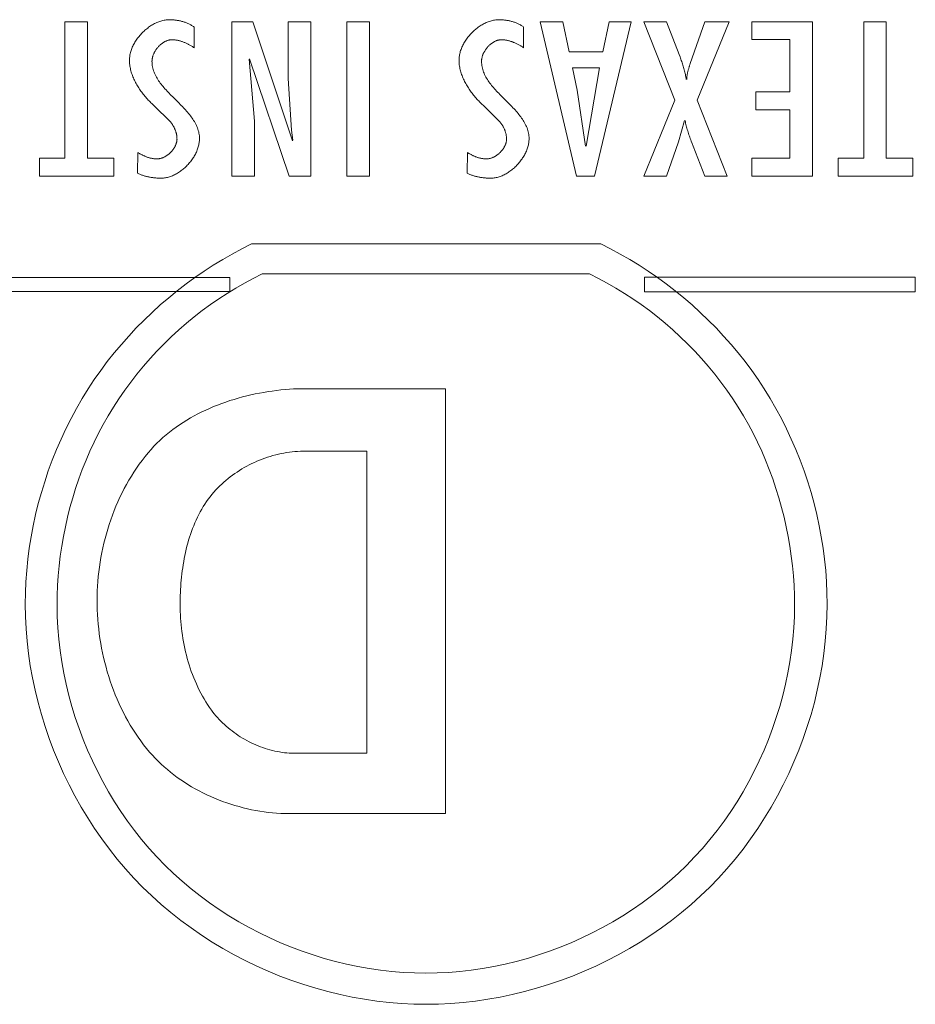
# Model space of a CAD drawing. Header units: millimetres. Extents: x 3925 to 5043, y -86 to 778.
# Tile 83 of 157: x 4352.64 to 4356.88, y 518.2 to 522.85. Entities that reach past the tile are written whole.
import ezdxf

# ---------------------------------------------------------------- set-up
doc = ezdxf.new("R2010")
doc.units = ezdxf.units.MM
doc.header["$LTSCALE"] = 46.255
doc.layers.add('H30K-TOP-COVDXF_CONTINUOUS_LINE', color=7, linetype='CONTINUOUS')

msp = doc.modelspace()

# ---------------------------------------------------------------- linework, layer by layer
at = {"layer": 'H30K-TOP-COVDXF_CONTINUOUS_LINE', "color": 7, "linetype": 'Continuous', "lineweight": 0}
for p, q in [((4352.9629, 522.843), (4352.8565, 522.843)), ((4352.8565, 522.843), (4352.8565, 522.1976)), ((4352.9629, 522.1976), (4352.9629, 522.843)), ((4353.7452, 522.843), (4353.6462, 522.843)), ((4353.6462, 522.843), (4353.6462, 522.1136)), ((4353.9325, 522.2809), (4353.7452, 522.843)), ((4354.0187, 522.843), (4353.9123, 522.843)), ((4353.9123, 522.843), (4353.9123, 522.575)), ((4354.0187, 522.1136), (4354.0187, 522.843)), ((4354.2955, 522.843), (4354.1891, 522.843)), ((4354.1891, 522.843), (4354.1891, 522.1136)), ((4354.2955, 522.1136), (4354.2955, 522.843)), ((4355.2101, 522.843), (4355.1026, 522.843)), ((4355.1026, 522.843), (4355.275, 522.1136)), ((4355.2399, 522.7008), (4355.2101, 522.843)), ((4355.3591, 522.1136), (4355.5336, 522.843)), ((4355.4292, 522.843), (4355.3995, 522.7008)), ((4355.5336, 522.843), (4355.4292, 522.843)), ((4355.7006, 522.843), (4355.5921, 522.843)), ((4355.5921, 522.843), (4355.74, 522.4724)), ((4355.76, 522.688), (4355.7006, 522.843)), ((4355.8815, 522.843), (4355.8124, 522.6456)), ((4355.8443, 522.4724), (4355.9964, 522.843)), ((4355.9964, 522.843), (4355.8815, 522.843)), ((4356.3893, 522.843), (4356.1031, 522.843)), ((4356.1031, 522.843), (4356.1031, 522.7588)), ((4356.3893, 522.1136), (4356.3893, 522.843)), ((4356.7386, 522.843), (4356.6322, 522.843)), ((4356.6322, 522.843), (4356.6322, 522.1976)), ((4356.7386, 522.1976), (4356.7386, 522.843)), ((4353.4673, 522.7201), (4353.4673, 522.8178)), ((4355.0248, 522.7201), (4355.0248, 522.8178)), ((4356.1031, 522.7588), (4356.2829, 522.7588)), ((4356.2829, 522.7588), (4356.2829, 522.5112)), ((4355.3995, 522.7008), (4355.2399, 522.7008)), ((4353.7527, 522.3738), (4353.7271, 522.666)), ((4353.7292, 522.6679), (4353.9165, 522.1136)), ((4355.8124, 522.6456), (4355.8104, 522.6397)), ((4355.2558, 522.6253), (4355.3835, 522.6253)), ((4355.2771, 522.5198), (4355.2558, 522.6253)), ((4355.3835, 522.6253), (4355.3197, 522.2548)), ((4353.9123, 522.575), (4353.9283, 522.3303)), ((4355.3176, 522.2548), (4355.2771, 522.5198)), ((4356.2829, 522.5112), (4356.1223, 522.5112)), ((4356.1223, 522.5112), (4356.1223, 522.427)), ((4354.9485, 522.463), (4354.9275, 522.4839)), ((4355.74, 522.4724), (4355.5921, 522.1136)), ((4355.9869, 522.1136), (4355.8443, 522.4724)), ((4353.2757, 522.4483), (4353.3566, 522.3679)), ((4354.8333, 522.4483), (4354.9141, 522.3679)), ((4356.1223, 522.427), (4356.2829, 522.427)), ((4356.2829, 522.427), (4356.2829, 522.1976)), ((4353.7527, 522.1136), (4353.7527, 522.3738)), ((4355.757, 522.2761), (4355.7857, 522.3767)), ((4353.9283, 522.3303), (4353.9346, 522.2828)), ((4355.7006, 522.1136), (4355.757, 522.2761)), ((4353.2013, 522.2257), (4353.2002, 522.1281)), ((4354.7587, 522.2257), (4354.7577, 522.1281)), ((4355.8212, 522.267), (4355.8258, 522.255)), ((4355.8258, 522.255), (4355.8815, 522.1136)), ((4352.8565, 522.1976), (4352.7362, 522.1976)), ((4352.7362, 522.1976), (4352.7362, 522.1136)), ((4353.0885, 522.1976), (4352.9629, 522.1976)), ((4353.0885, 522.1136), (4353.0885, 522.1976)), ((4356.2829, 522.1976), (4356.1031, 522.1976)), ((4356.1031, 522.1976), (4356.1031, 522.1136)), ((4356.6322, 522.1976), (4356.5119, 522.1976)), ((4356.5119, 522.1976), (4356.5119, 522.1136)), ((4356.8642, 522.1976), (4356.7386, 522.1976)), ((4356.8642, 522.1136), (4356.8642, 522.1976)), ((4352.7362, 522.1136), (4353.0885, 522.1136)), ((4353.6462, 522.1136), (4353.7527, 522.1136)), ((4353.9165, 522.1136), (4354.0187, 522.1136)), ((4354.1891, 522.1136), (4354.2955, 522.1136)), ((4355.275, 522.1136), (4355.3591, 522.1136)), ((4355.5921, 522.1136), (4355.7006, 522.1136)), ((4355.8815, 522.1136), (4355.9869, 522.1136)), ((4356.1031, 522.1136), (4356.3893, 522.1136)), ((4356.5119, 522.1136), (4356.8642, 522.1136)), ((4355.389, 521.793), (4353.7392, 521.793)), ((4353.6365, 521.6353), (4349.2582, 521.6353)), ((4353.6365, 521.5681), (4353.6365, 521.6353)), ((4353.7888, 521.6516), (4355.3361, 521.6516)), ((4356.8759, 521.6366), (4355.5959, 521.6366)), ((4355.5959, 521.6366), (4355.5959, 521.5669)), ((4356.8759, 521.5669), (4356.8759, 521.6366)), ((4349.2582, 521.5681), (4353.6365, 521.5681)), ((4355.5959, 521.5669), (4356.8759, 521.5669)), ((4353.997, 521.1092), (4354.6561, 521.1092)), ((4354.6561, 521.1092), (4354.6561, 519.1013)), ((4354.2839, 520.8135), (4353.9823, 520.8135)), ((4354.2839, 519.3866), (4354.2839, 520.8135)), ((4353.9397, 519.3866), (4354.2839, 519.3866)), ((4354.6561, 519.1013), (4353.9161, 519.1013))]:
    msp.add_line(p, q, dxfattribs=at)
for points in [[(4353.3502, 522.8527), (4353.3453, 522.8526), (4353.3403, 522.8523), (4353.3353, 522.8517), (4353.3303, 522.851), (4353.3253, 522.8501), (4353.3202, 522.8491), (4353.3152, 522.8478), (4353.3102, 522.8464), (4353.3053, 522.8447), (4353.3003, 522.843), (4353.2954, 522.841), (4353.2904, 522.8389), (4353.2855, 522.8366), (4353.2807, 522.8342), (4353.2759, 522.8316), (4353.2711, 522.8289), (4353.2664, 522.8261), (4353.2617, 522.8231), (4353.2571, 522.82), (4353.2525, 522.8167), (4353.248, 522.8134), (4353.2436, 522.8099), (4353.2392, 522.8063), (4353.2349, 522.8026), (4353.2307, 522.7988), (4353.2266, 522.7949), (4353.2225, 522.7909), (4353.2186, 522.7868), (4353.2148, 522.7826), (4353.211, 522.7783), (4353.2074, 522.774), (4353.2038, 522.7695), (4353.2004, 522.765), (4353.1971, 522.7605), (4353.1939, 522.7559), (4353.1908, 522.7512), (4353.1879, 522.7464), (4353.1851, 522.7417), (4353.1825, 522.7368), (4353.1799, 522.732), (4353.1776, 522.7271), (4353.1753, 522.7221), (4353.1733, 522.7172), (4353.1714, 522.7122), (4353.1696, 522.7072), (4353.168, 522.7022), (4353.1666, 522.6972), (4353.1654, 522.6921), (4353.1643, 522.6871), (4353.1634, 522.6821), (4353.1628, 522.677), (4353.1623, 522.672), (4353.162, 522.667), (4353.1619, 522.6621)], [(4353.4673, 522.8178), (4353.4643, 522.82), (4353.4612, 522.822), (4353.4581, 522.824), (4353.4549, 522.826), (4353.4517, 522.8278), (4353.4484, 522.8296), (4353.4451, 522.8314), (4353.4417, 522.833), (4353.4383, 522.8346), (4353.4349, 522.8361), (4353.4314, 522.8375), (4353.4279, 522.8389), (4353.4244, 522.8402), (4353.4208, 522.8415), (4353.4172, 522.8426), (4353.4136, 522.8437), (4353.4099, 522.8448), (4353.4062, 522.8457), (4353.4025, 522.8466), (4353.3988, 522.8475), (4353.3951, 522.8483), (4353.3914, 522.849), (4353.3876, 522.8496), (4353.3839, 522.8502), (4353.3801, 522.8507), (4353.3764, 522.8512), (4353.3726, 522.8516), (4353.3689, 522.8519), (4353.3651, 522.8522), (4353.3614, 522.8524), (4353.3577, 522.8525), (4353.3539, 522.8526), (4353.3502, 522.8527)], [(4354.9077, 522.8527), (4354.9027, 522.8526), (4354.8977, 522.8523), (4354.8927, 522.8517), (4354.8877, 522.851), (4354.8827, 522.8501), (4354.8777, 522.8491), (4354.8727, 522.8478), (4354.8677, 522.8464), (4354.8627, 522.8447), (4354.8578, 522.843), (4354.8528, 522.841), (4354.8479, 522.8389), (4354.843, 522.8366), (4354.8382, 522.8342), (4354.8333, 522.8316), (4354.8286, 522.8289), (4354.8238, 522.8261), (4354.8192, 522.8231), (4354.8145, 522.82), (4354.81, 522.8167), (4354.8055, 522.8134), (4354.8011, 522.8099), (4354.7967, 522.8063), (4354.7924, 522.8026), (4354.7882, 522.7988), (4354.7841, 522.7949), (4354.78, 522.7909), (4354.7761, 522.7868), (4354.7722, 522.7826), (4354.7685, 522.7783), (4354.7649, 522.7739), (4354.7613, 522.7695), (4354.7579, 522.765), (4354.7546, 522.7605), (4354.7514, 522.7558), (4354.7484, 522.7512), (4354.7454, 522.7464), (4354.7426, 522.7417), (4354.74, 522.7368), (4354.7374, 522.732), (4354.7351, 522.7271), (4354.7329, 522.7221), (4354.7308, 522.7172), (4354.7289, 522.7122), (4354.7271, 522.7072), (4354.7255, 522.7022), (4354.7241, 522.6972), (4354.7229, 522.6921), (4354.7218, 522.6871), (4354.721, 522.6821), (4354.7203, 522.677), (4354.7198, 522.672), (4354.7195, 522.667), (4354.7194, 522.6621)], [(4355.0248, 522.8178), (4355.0218, 522.82), (4355.0187, 522.822), (4355.0156, 522.8241), (4355.0124, 522.826), (4355.0092, 522.8279), (4355.0059, 522.8296), (4355.0026, 522.8314), (4354.9992, 522.833), (4354.9958, 522.8346), (4354.9924, 522.8361), (4354.9889, 522.8376), (4354.9854, 522.8389), (4354.9818, 522.8402), (4354.9782, 522.8415), (4354.9746, 522.8426), (4354.971, 522.8437), (4354.9674, 522.8448), (4354.9637, 522.8457), (4354.96, 522.8467), (4354.9563, 522.8475), (4354.9526, 522.8483), (4354.9488, 522.849), (4354.9451, 522.8496), (4354.9414, 522.8502), (4354.9376, 522.8507), (4354.9338, 522.8512), (4354.9301, 522.8516), (4354.9263, 522.8519), (4354.9226, 522.8522), (4354.9188, 522.8524), (4354.9151, 522.8525), (4354.9114, 522.8526), (4354.9077, 522.8527)], [(4353.2683, 522.6563), (4353.2684, 522.6588), (4353.2685, 522.6613), (4353.2687, 522.6639), (4353.2691, 522.6665), (4353.2695, 522.669), (4353.27, 522.6716), (4353.2705, 522.6742), (4353.2712, 522.6768), (4353.2719, 522.6794), (4353.2727, 522.6819), (4353.2736, 522.6845), (4353.2746, 522.6871), (4353.2756, 522.6897), (4353.2768, 522.6922), (4353.2779, 522.6947), (4353.2792, 522.6973), (4353.2805, 522.6998), (4353.2819, 522.7023), (4353.2833, 522.7047), (4353.2848, 522.7071), (4353.2864, 522.7095), (4353.288, 522.7119), (4353.2897, 522.7143), (4353.2914, 522.7166), (4353.2932, 522.7188), (4353.295, 522.7211), (4353.2969, 522.7233), (4353.2988, 522.7254), (4353.3008, 522.7275), (4353.3028, 522.7295), (4353.3048, 522.7315), (4353.3069, 522.7335), (4353.3091, 522.7354), (4353.3112, 522.7372), (4353.3134, 522.739), (4353.3156, 522.7407), (4353.3179, 522.7423), (4353.3202, 522.7439), (4353.3225, 522.7454), (4353.3249, 522.7468), (4353.3272, 522.7481), (4353.3296, 522.7494), (4353.332, 522.7506), (4353.3345, 522.7517), (4353.3369, 522.7527), (4353.3394, 522.7537), (4353.3418, 522.7545), (4353.3443, 522.7553), (4353.3468, 522.756), (4353.3493, 522.7565), (4353.3518, 522.757), (4353.3543, 522.7574), (4353.3568, 522.7576), (4353.3593, 522.7578), (4353.3619, 522.7579)], [(4353.3619, 522.7579), (4353.3651, 522.7578), (4353.3684, 522.7577), (4353.3717, 522.7575), (4353.375, 522.7572), (4353.3783, 522.7568), (4353.3816, 522.7563), (4353.3848, 522.7558), (4353.3881, 522.7552), (4353.3913, 522.7545), (4353.3946, 522.7538), (4353.3978, 522.753), (4353.401, 522.7521), (4353.4043, 522.7511), (4353.4074, 522.7501), (4353.4106, 522.7491), (4353.4138, 522.7479), (4353.417, 522.7467), (4353.4201, 522.7455), (4353.4232, 522.7442), (4353.4263, 522.7429), (4353.4294, 522.7415), (4353.4325, 522.7401), (4353.4355, 522.7386), (4353.4385, 522.7371), (4353.4415, 522.7355), (4353.4445, 522.7339), (4353.4474, 522.7323), (4353.4504, 522.7306), (4353.4533, 522.7289), (4353.4561, 522.7272), (4353.459, 522.7255), (4353.4618, 522.7237), (4353.4646, 522.7219), (4353.4673, 522.7201)], [(4354.8258, 522.6563), (4354.8258, 522.6588), (4354.8259, 522.6613), (4354.8262, 522.6639), (4354.8265, 522.6665), (4354.8269, 522.669), (4354.8274, 522.6716), (4354.828, 522.6742), (4354.8286, 522.6768), (4354.8294, 522.6794), (4354.8302, 522.682), (4354.8311, 522.6845), (4354.832, 522.6871), (4354.8331, 522.6897), (4354.8342, 522.6922), (4354.8354, 522.6948), (4354.8366, 522.6973), (4354.838, 522.6998), (4354.8393, 522.7023), (4354.8408, 522.7047), (4354.8423, 522.7072), (4354.8439, 522.7096), (4354.8455, 522.7119), (4354.8472, 522.7143), (4354.8489, 522.7166), (4354.8507, 522.7189), (4354.8525, 522.7211), (4354.8544, 522.7233), (4354.8563, 522.7254), (4354.8583, 522.7275), (4354.8603, 522.7296), (4354.8624, 522.7316), (4354.8645, 522.7335), (4354.8666, 522.7354), (4354.8688, 522.7372), (4354.871, 522.739), (4354.8732, 522.7407), (4354.8755, 522.7423), (4354.8778, 522.7439), (4354.8801, 522.7454), (4354.8824, 522.7468), (4354.8848, 522.7481), (4354.8872, 522.7494), (4354.8896, 522.7506), (4354.892, 522.7517), (4354.8945, 522.7527), (4354.897, 522.7537), (4354.8994, 522.7545), (4354.9019, 522.7553), (4354.9044, 522.756), (4354.9069, 522.7565), (4354.9094, 522.757), (4354.9119, 522.7574), (4354.9145, 522.7576), (4354.917, 522.7578), (4354.9195, 522.7579)], [(4354.9195, 522.7579), (4354.9228, 522.7578), (4354.9261, 522.7577), (4354.9293, 522.7575), (4354.9326, 522.7572), (4354.9359, 522.7568), (4354.9392, 522.7563), (4354.9424, 522.7558), (4354.9457, 522.7552), (4354.9489, 522.7545), (4354.9522, 522.7538), (4354.9554, 522.753), (4354.9586, 522.7521), (4354.9618, 522.7511), (4354.965, 522.7501), (4354.9682, 522.749), (4354.9713, 522.7479), (4354.9745, 522.7467), (4354.9776, 522.7455), (4354.9807, 522.7442), (4354.9838, 522.7429), (4354.9869, 522.7415), (4354.99, 522.74), (4354.993, 522.7386), (4354.996, 522.7371), (4354.999, 522.7355), (4355.002, 522.7339), (4355.0049, 522.7323), (4355.0078, 522.7306), (4355.0107, 522.7289), (4355.0136, 522.7272), (4355.0164, 522.7255), (4355.0192, 522.7237), (4355.022, 522.7219), (4355.0248, 522.7201)], [(4353.1619, 522.6621), (4353.1619, 522.6563), (4353.1622, 522.6505), (4353.1627, 522.6448), (4353.1633, 522.6391), (4353.1641, 522.6334), (4353.165, 522.6277), (4353.1662, 522.622), (4353.1674, 522.6163), (4353.1689, 522.6107), (4353.1705, 522.6051), (4353.1722, 522.5995), (4353.174, 522.5939), (4353.1761, 522.5884), (4353.1782, 522.5829), (4353.1805, 522.5775), (4353.1828, 522.572), (4353.1854, 522.5666), (4353.188, 522.5613), (4353.1907, 522.5559), (4353.1936, 522.5507), (4353.1965, 522.5454), (4353.1996, 522.5402), (4353.2027, 522.5351), (4353.206, 522.53), (4353.2093, 522.5249), (4353.2127, 522.5199), (4353.2162, 522.515), (4353.2198, 522.5101), (4353.2235, 522.5053), (4353.2272, 522.5005), (4353.231, 522.4958), (4353.2348, 522.4911), (4353.2387, 522.4865), (4353.2427, 522.482), (4353.2467, 522.4775), (4353.2507, 522.4731), (4353.2548, 522.4688), (4353.2589, 522.4645), (4353.2631, 522.4604), (4353.2673, 522.4562), (4353.2715, 522.4522), (4353.2757, 522.4483)], [(4353.3963, 522.4578), (4353.3648, 522.4891), (4353.3596, 522.4943), (4353.3545, 522.4996), (4353.3494, 522.5048), (4353.3443, 522.5101), (4353.3393, 522.5154), (4353.3345, 522.5208), (4353.3297, 522.5261), (4353.325, 522.5315), (4353.3204, 522.5369), (4353.3159, 522.5423), (4353.3116, 522.5478), (4353.3074, 522.5533), (4353.3034, 522.5589), (4353.2995, 522.5645), (4353.2958, 522.5702), (4353.2923, 522.5759), (4353.289, 522.5817), (4353.2859, 522.5875), (4353.2831, 522.5934), (4353.2804, 522.5994), (4353.278, 522.6054), (4353.2758, 522.6115), (4353.2739, 522.6176), (4353.2722, 522.6239), (4353.2709, 522.6302), (4353.2698, 522.6366), (4353.269, 522.6431), (4353.2685, 522.6496), (4353.2683, 522.6563)], [(4354.7194, 522.6621), (4354.7195, 522.6563), (4354.7197, 522.6505), (4354.7202, 522.6448), (4354.7208, 522.6391), (4354.7216, 522.6334), (4354.7226, 522.6277), (4354.7237, 522.622), (4354.725, 522.6163), (4354.7264, 522.6107), (4354.728, 522.6051), (4354.7297, 522.5995), (4354.7316, 522.5939), (4354.7336, 522.5884), (4354.7357, 522.5829), (4354.738, 522.5774), (4354.7404, 522.572), (4354.7429, 522.5666), (4354.7455, 522.5612), (4354.7482, 522.5559), (4354.7511, 522.5506), (4354.7541, 522.5454), (4354.7571, 522.5402), (4354.7603, 522.5351), (4354.7635, 522.53), (4354.7668, 522.5249), (4354.7703, 522.5199), (4354.7738, 522.515), (4354.7773, 522.5101), (4354.781, 522.5052), (4354.7847, 522.5005), (4354.7885, 522.4957), (4354.7923, 522.4911), (4354.7962, 522.4865), (4354.8002, 522.482), (4354.8042, 522.4775), (4354.8083, 522.4731), (4354.8123, 522.4688), (4354.8165, 522.4645), (4354.8206, 522.4603), (4354.8248, 522.4562), (4354.829, 522.4522), (4354.8333, 522.4483)], [(4354.9275, 522.4839), (4354.9171, 522.4943), (4354.9119, 522.4996), (4354.9068, 522.5048), (4354.9018, 522.5101), (4354.8968, 522.5154), (4354.8919, 522.5207), (4354.8871, 522.5261), (4354.8824, 522.5315), (4354.8778, 522.5369), (4354.8734, 522.5423), (4354.8691, 522.5478), (4354.8649, 522.5533), (4354.8608, 522.5589), (4354.857, 522.5645), (4354.8533, 522.5702), (4354.8498, 522.5759), (4354.8465, 522.5817), (4354.8434, 522.5875), (4354.8405, 522.5934), (4354.8378, 522.5993), (4354.8354, 522.6054), (4354.8332, 522.6115), (4354.8313, 522.6176), (4354.8297, 522.6239), (4354.8283, 522.6302), (4354.8272, 522.6366), (4354.8264, 522.6431), (4354.8259, 522.6496), (4354.8258, 522.6563)], [(4355.7931, 522.5702), (4355.7923, 522.576), (4355.7914, 522.5817), (4355.7904, 522.5874), (4355.7893, 522.5932), (4355.7881, 522.5988), (4355.7868, 522.6045), (4355.7854, 522.6102), (4355.784, 522.6158), (4355.7825, 522.6215), (4355.7809, 522.6271), (4355.7792, 522.6327), (4355.7775, 522.6383), (4355.7757, 522.6438), (4355.7738, 522.6494), (4355.772, 522.6549), (4355.77, 522.6605), (4355.7681, 522.666), (4355.7661, 522.6715), (4355.7641, 522.677), (4355.76, 522.688)], [(4355.8104, 522.6397), (4355.8094, 522.6367), (4355.8084, 522.6338), (4355.8075, 522.6308), (4355.8065, 522.6278), (4355.8056, 522.6249), (4355.8047, 522.6219), (4355.8038, 522.6189), (4355.803, 522.6159), (4355.8022, 522.6129), (4355.8014, 522.6099), (4355.8007, 522.6069), (4355.7999, 522.6038), (4355.7993, 522.6008), (4355.7987, 522.5978), (4355.7981, 522.5947), (4355.7975, 522.5917), (4355.797, 522.5886), (4355.7966, 522.5856), (4355.7962, 522.5825), (4355.7959, 522.5794), (4355.7956, 522.5764), (4355.7954, 522.5733), (4355.7953, 522.5702)], [(4353.4928, 522.2906), (4353.4926, 522.2972), (4353.4921, 522.3038), (4353.4913, 522.3103), (4353.4902, 522.3167), (4353.4889, 522.323), (4353.4872, 522.3292), (4353.4853, 522.3354), (4353.4831, 522.3415), (4353.4807, 522.3475), (4353.478, 522.3534), (4353.4751, 522.3593), (4353.472, 522.3652), (4353.4687, 522.3709), (4353.4652, 522.3767), (4353.4615, 522.3823), (4353.4577, 522.3879), (4353.4537, 522.3935), (4353.4495, 522.399), (4353.4452, 522.4045), (4353.4407, 522.41), (4353.4361, 522.4154), (4353.4314, 522.4207), (4353.4266, 522.4261), (4353.4217, 522.4314), (4353.4168, 522.4367), (4353.4117, 522.442), (4353.4066, 522.4473), (4353.4015, 522.4525), (4353.3963, 522.4578)], [(4355.0503, 522.2906), (4355.0501, 522.2972), (4355.0497, 522.3038), (4355.0489, 522.3103), (4355.0478, 522.3167), (4355.0464, 522.323), (4355.0448, 522.3292), (4355.0428, 522.3354), (4355.0407, 522.3415), (4355.0382, 522.3475), (4355.0356, 522.3535), (4355.0327, 522.3593), (4355.0296, 522.3652), (4355.0263, 522.3709), (4355.0228, 522.3767), (4355.0191, 522.3823), (4355.0152, 522.3879), (4355.0112, 522.3935), (4355.007, 522.399), (4355.0027, 522.4045), (4354.9982, 522.41), (4354.9936, 522.4154), (4354.9889, 522.4208), (4354.9841, 522.4261), (4354.9793, 522.4314), (4354.9743, 522.4367), (4354.9692, 522.442), (4354.9641, 522.4473), (4354.959, 522.4525), (4354.9485, 522.463)], [(4353.3566, 522.3679), (4353.3583, 522.366), (4353.3599, 522.3639), (4353.3614, 522.3619), (4353.363, 522.3598), (4353.3645, 522.3576), (4353.3659, 522.3555), (4353.3673, 522.3532), (4353.3687, 522.351), (4353.37, 522.3487), (4353.3713, 522.3464), (4353.3725, 522.3441), (4353.3737, 522.3417), (4353.3748, 522.3393), (4353.3759, 522.3369), (4353.3769, 522.3345), (4353.3779, 522.332), (4353.3789, 522.3296), (4353.3798, 522.3271), (4353.3806, 522.3246), (4353.3814, 522.322), (4353.3821, 522.3195), (4353.3828, 522.3169), (4353.3834, 522.3144), (4353.384, 522.3118), (4353.3845, 522.3093), (4353.3849, 522.3067), (4353.3853, 522.3041), (4353.3857, 522.3015), (4353.386, 522.2989), (4353.3862, 522.2963), (4353.3863, 522.2938), (4353.3864, 522.2912), (4353.3865, 522.2886)], [(4354.9141, 522.3679), (4354.9157, 522.366), (4354.9173, 522.3639), (4354.9189, 522.3619), (4354.9204, 522.3598), (4354.9219, 522.3576), (4354.9233, 522.3555), (4354.9248, 522.3532), (4354.9261, 522.351), (4354.9274, 522.3487), (4354.9287, 522.3464), (4354.9299, 522.3441), (4354.9311, 522.3417), (4354.9322, 522.3393), (4354.9333, 522.3369), (4354.9344, 522.3345), (4354.9353, 522.332), (4354.9363, 522.3296), (4354.9372, 522.3271), (4354.938, 522.3246), (4354.9388, 522.322), (4354.9395, 522.3195), (4354.9402, 522.3169), (4354.9408, 522.3144), (4354.9414, 522.3118), (4354.9419, 522.3092), (4354.9423, 522.3067), (4354.9427, 522.3041), (4354.9431, 522.3015), (4354.9434, 522.2989), (4354.9436, 522.2963), (4354.9437, 522.2938), (4354.9438, 522.2912), (4354.9439, 522.2886)], [(4355.7878, 522.3767), (4355.789, 522.3704), (4355.7904, 522.3642), (4355.7918, 522.358), (4355.7933, 522.3518), (4355.7949, 522.3456), (4355.7966, 522.3395), (4355.7983, 522.3334), (4355.8001, 522.3272), (4355.802, 522.3211), (4355.804, 522.3151), (4355.806, 522.309), (4355.808, 522.303), (4355.8101, 522.2969), (4355.8123, 522.2909), (4355.8145, 522.2849), (4355.8167, 522.2789), (4355.8212, 522.267)], [(4353.3865, 522.2886), (4353.3864, 522.2861), (4353.3863, 522.2837), (4353.386, 522.2812), (4353.3856, 522.2787), (4353.3852, 522.2762), (4353.3847, 522.2737), (4353.384, 522.2712), (4353.3833, 522.2687), (4353.3825, 522.2662), (4353.3816, 522.2638), (4353.3807, 522.2613), (4353.3796, 522.2589), (4353.3785, 522.2564), (4353.3773, 522.254), (4353.376, 522.2516), (4353.3747, 522.2492), (4353.3732, 522.2469), (4353.3718, 522.2445), (4353.3702, 522.2422), (4353.3686, 522.24), (4353.3669, 522.2377), (4353.3652, 522.2355), (4353.3634, 522.2334), (4353.3616, 522.2312), (4353.3597, 522.2291), (4353.3577, 522.2271), (4353.3557, 522.2251), (4353.3537, 522.2231), (4353.3516, 522.2212), (4353.3495, 522.2193), (4353.3473, 522.2175), (4353.3451, 522.2157), (4353.3429, 522.214), (4353.3406, 522.2124), (4353.3383, 522.2108), (4353.336, 522.2093), (4353.3337, 522.2078), (4353.3313, 522.2064), (4353.3289, 522.2051), (4353.3265, 522.2038), (4353.324, 522.2027), (4353.3216, 522.2016), (4353.3191, 522.2005), (4353.3166, 522.1996), (4353.3141, 522.1987), (4353.3116, 522.1979), (4353.3091, 522.1972), (4353.3066, 522.1966), (4353.3041, 522.1961), (4353.3016, 522.1956), (4353.2991, 522.1953), (4353.2966, 522.195), (4353.2942, 522.1949), (4353.2917, 522.1948)], [(4353.313, 522.1039), (4353.3178, 522.104), (4353.3226, 522.1043), (4353.3274, 522.1048), (4353.3323, 522.1055), (4353.3371, 522.1064), (4353.3419, 522.1074), (4353.3467, 522.1087), (4353.3515, 522.1101), (4353.3563, 522.1117), (4353.3611, 522.1135), (4353.3658, 522.1154), (4353.3705, 522.1175), (4353.3752, 522.1197), (4353.3799, 522.1221), (4353.3845, 522.1247), (4353.389, 522.1273), (4353.3935, 522.1301), (4353.398, 522.1331), (4353.4024, 522.1362), (4353.4068, 522.1394), (4353.4111, 522.1427), (4353.4153, 522.1461), (4353.4194, 522.1496), (4353.4235, 522.1533), (4353.4275, 522.157), (4353.4314, 522.1609), (4353.4353, 522.1648), (4353.439, 522.1689), (4353.4427, 522.173), (4353.4462, 522.1772), (4353.4497, 522.1814), (4353.453, 522.1858), (4353.4563, 522.1902), (4353.4594, 522.1947), (4353.4624, 522.1992), (4353.4653, 522.2038), (4353.4681, 522.2084), (4353.4708, 522.2131), (4353.4733, 522.2178), (4353.4757, 522.2226), (4353.4779, 522.2273), (4353.48, 522.2322), (4353.482, 522.237), (4353.4838, 522.2419), (4353.4854, 522.2467), (4353.4869, 522.2516), (4353.4883, 522.2565), (4353.4894, 522.2614), (4353.4904, 522.2663), (4353.4913, 522.2712), (4353.4919, 522.2761), (4353.4924, 522.2809), (4353.4927, 522.2857), (4353.4928, 522.2906)], [(4354.9439, 522.2886), (4354.9438, 522.2861), (4354.9437, 522.2837), (4354.9434, 522.2812), (4354.9431, 522.2787), (4354.9426, 522.2762), (4354.9421, 522.2737), (4354.9414, 522.2712), (4354.9407, 522.2687), (4354.9399, 522.2662), (4354.939, 522.2638), (4354.9381, 522.2613), (4354.937, 522.2589), (4354.9359, 522.2564), (4354.9347, 522.254), (4354.9334, 522.2516), (4354.9321, 522.2492), (4354.9307, 522.2469), (4354.9292, 522.2446), (4354.9276, 522.2423), (4354.926, 522.24), (4354.9244, 522.2377), (4354.9226, 522.2355), (4354.9208, 522.2334), (4354.919, 522.2312), (4354.9171, 522.2291), (4354.9152, 522.2271), (4354.9132, 522.2251), (4354.9111, 522.2231), (4354.9091, 522.2212), (4354.907, 522.2193), (4354.9048, 522.2175), (4354.9026, 522.2157), (4354.9004, 522.214), (4354.8981, 522.2124), (4354.8958, 522.2108), (4354.8935, 522.2093), (4354.8911, 522.2078), (4354.8888, 522.2064), (4354.8864, 522.2051), (4354.8839, 522.2038), (4354.8815, 522.2027), (4354.8791, 522.2016), (4354.8766, 522.2005), (4354.8741, 522.1996), (4354.8716, 522.1987), (4354.8691, 522.1979), (4354.8666, 522.1972), (4354.8641, 522.1966), (4354.8616, 522.1961), (4354.8591, 522.1956), (4354.8567, 522.1953), (4354.8542, 522.195), (4354.8517, 522.1949), (4354.8492, 522.1948)], [(4354.8705, 522.1039), (4354.8753, 522.104), (4354.8801, 522.1043), (4354.8849, 522.1048), (4354.8898, 522.1055), (4354.8946, 522.1064), (4354.8994, 522.1074), (4354.9042, 522.1087), (4354.909, 522.1101), (4354.9138, 522.1117), (4354.9186, 522.1135), (4354.9233, 522.1154), (4354.928, 522.1175), (4354.9327, 522.1197), (4354.9373, 522.1221), (4354.942, 522.1247), (4354.9465, 522.1273), (4354.951, 522.1301), (4354.9555, 522.1331), (4354.9599, 522.1362), (4354.9643, 522.1394), (4354.9686, 522.1427), (4354.9728, 522.1461), (4354.9769, 522.1496), (4354.981, 522.1533), (4354.985, 522.157), (4354.989, 522.1609), (4354.9928, 522.1648), (4354.9965, 522.1689), (4355.0002, 522.173), (4355.0038, 522.1772), (4355.0072, 522.1814), (4355.0106, 522.1858), (4355.0138, 522.1902), (4355.017, 522.1947), (4355.02, 522.1992), (4355.0229, 522.2038), (4355.0257, 522.2084), (4355.0283, 522.2131), (4355.0308, 522.2178), (4355.0332, 522.2226), (4355.0355, 522.2273), (4355.0376, 522.2322), (4355.0395, 522.237), (4355.0413, 522.2419), (4355.043, 522.2467), (4355.0445, 522.2516), (4355.0458, 522.2565), (4355.047, 522.2614), (4355.048, 522.2663), (4355.0488, 522.2712), (4355.0495, 522.2761), (4355.0499, 522.2809), (4355.0502, 522.2857), (4355.0503, 522.2906)], [(4353.2917, 522.1948), (4353.2888, 522.1949), (4353.2859, 522.195), (4353.283, 522.1952), (4353.2801, 522.1954), (4353.2772, 522.1957), (4353.2743, 522.1961), (4353.2714, 522.1965), (4353.2686, 522.197), (4353.2657, 522.1976), (4353.2628, 522.1982), (4353.26, 522.1989), (4353.2571, 522.1997), (4353.2543, 522.2005), (4353.2515, 522.2013), (4353.2487, 522.2022), (4353.2459, 522.2032), (4353.2431, 522.2042), (4353.2403, 522.2052), (4353.2376, 522.2063), (4353.2348, 522.2075), (4353.2321, 522.2087), (4353.2294, 522.2099), (4353.2267, 522.2112), (4353.2241, 522.2125), (4353.2215, 522.2138), (4353.2188, 522.2152), (4353.2163, 522.2166), (4353.2137, 522.218), (4353.2112, 522.2195), (4353.2086, 522.221), (4353.2062, 522.2226), (4353.2037, 522.2241), (4353.2013, 522.2257)], [(4354.8492, 522.1948), (4354.8463, 522.1949), (4354.8434, 522.195), (4354.8405, 522.1952), (4354.8376, 522.1954), (4354.8347, 522.1957), (4354.8318, 522.1961), (4354.8289, 522.1965), (4354.8261, 522.197), (4354.8232, 522.1976), (4354.8203, 522.1982), (4354.8175, 522.1989), (4354.8146, 522.1997), (4354.8118, 522.2005), (4354.809, 522.2013), (4354.8061, 522.2022), (4354.8033, 522.2032), (4354.8006, 522.2042), (4354.7978, 522.2052), (4354.795, 522.2063), (4354.7923, 522.2075), (4354.7896, 522.2087), (4354.7869, 522.2099), (4354.7842, 522.2112), (4354.7815, 522.2125), (4354.7789, 522.2138), (4354.7763, 522.2152), (4354.7737, 522.2166), (4354.7711, 522.2181), (4354.7686, 522.2195), (4354.7661, 522.221), (4354.7636, 522.2226), (4354.7611, 522.2241), (4354.7587, 522.2257)], [(4353.2002, 522.1281), (4353.2035, 522.1264), (4353.2068, 522.1247), (4353.2102, 522.1231), (4353.2136, 522.1216), (4353.2171, 522.1202), (4353.2205, 522.1188), (4353.224, 522.1175), (4353.2276, 522.1163), (4353.2311, 522.1151), (4353.2347, 522.114), (4353.2383, 522.113), (4353.242, 522.112), (4353.2456, 522.1111), (4353.2493, 522.1103), (4353.253, 522.1095), (4353.2567, 522.1088), (4353.2604, 522.1081), (4353.2642, 522.1075), (4353.2679, 522.1069), (4353.2717, 522.1064), (4353.2754, 522.1059), (4353.2792, 522.1055), (4353.283, 522.1052), (4353.2867, 522.1049), (4353.2905, 522.1046), (4353.2943, 522.1044), (4353.298, 522.1042), (4353.3018, 522.1041), (4353.3055, 522.104), (4353.3093, 522.1039), (4353.313, 522.1039)], [(4354.7577, 522.1281), (4354.7609, 522.1264), (4354.7643, 522.1247), (4354.7677, 522.1231), (4354.7711, 522.1216), (4354.7745, 522.1202), (4354.778, 522.1188), (4354.7815, 522.1175), (4354.785, 522.1163), (4354.7886, 522.1151), (4354.7922, 522.114), (4354.7958, 522.113), (4354.7994, 522.112), (4354.8031, 522.1111), (4354.8068, 522.1103), (4354.8105, 522.1095), (4354.8142, 522.1088), (4354.8179, 522.1081), (4354.8216, 522.1075), (4354.8254, 522.1069), (4354.8291, 522.1064), (4354.8329, 522.1059), (4354.8367, 522.1055), (4354.8404, 522.1052), (4354.8442, 522.1049), (4354.848, 522.1046), (4354.8517, 522.1044), (4354.8555, 522.1042), (4354.8593, 522.1041), (4354.863, 522.104), (4354.8668, 522.1039), (4354.8705, 522.1039)], [(4353.7392, 521.793), (4353.693, 521.7699), (4353.6474, 521.7454), (4353.6024, 521.7197), (4353.558, 521.6926), (4353.5143, 521.6644), (4353.4714, 521.6348), (4353.4292, 521.6041), (4353.3878, 521.5723), (4353.3472, 521.5392), (4353.3075, 521.5051), (4353.2687, 521.4699), (4353.2309, 521.4336), (4353.194, 521.3962), (4353.1582, 521.3579), (4353.1234, 521.3186), (4353.0897, 521.2783), (4353.0572, 521.2371), (4353.0258, 521.1949), (4352.9956, 521.1519), (4352.9667, 521.1081), (4352.9383, 521.0622), (4352.9113, 521.0155), (4352.8856, 520.968), (4352.8614, 520.9198), (4352.8385, 520.871), (4352.817, 520.8215), (4352.7969, 520.7714), (4352.7783, 520.7208), (4352.7611, 520.6698), (4352.7453, 520.6183), (4352.731, 520.5664), (4352.7181, 520.5142), (4352.7067, 520.4618), (4352.6968, 520.4091), (4352.6884, 520.3562), (4352.6815, 520.3032), (4352.6761, 520.2501), (4352.6723, 520.1969), (4352.67, 520.1438), (4352.6692, 520.0908)], [(4356.4592, 520.0908), (4356.4584, 520.1438), (4356.4561, 520.1969), (4356.4522, 520.2501), (4356.4468, 520.3032), (4356.4399, 520.3562), (4356.4315, 520.4091), (4356.4216, 520.4618), (4356.4102, 520.5142), (4356.3973, 520.5664), (4356.383, 520.6183), (4356.3672, 520.6698), (4356.35, 520.7208), (4356.3314, 520.7714), (4356.3113, 520.8215), (4356.2898, 520.871), (4356.2669, 520.9198), (4356.2427, 520.968), (4356.217, 521.0155), (4356.19, 521.0622), (4356.1616, 521.1081), (4356.1327, 521.1519), (4356.1025, 521.1949), (4356.0711, 521.2371), (4356.0385, 521.2783), (4356.0049, 521.3186), (4355.9701, 521.3579), (4355.9342, 521.3962), (4355.8974, 521.4336), (4355.8595, 521.4699), (4355.8208, 521.5051), (4355.7811, 521.5392), (4355.7405, 521.5723), (4355.6991, 521.6041), (4355.6569, 521.6348), (4355.6139, 521.6644), (4355.5703, 521.6926), (4355.5259, 521.7197), (4355.4809, 521.7454), (4355.4352, 521.7699), (4355.389, 521.793)], [(4352.8196, 520.0862), (4352.8202, 520.1326), (4352.8221, 520.179), (4352.8252, 520.2255), (4352.8295, 520.2719), (4352.835, 520.3183), (4352.8417, 520.3646), (4352.8497, 520.4108), (4352.8588, 520.4568), (4352.8692, 520.5026), (4352.8807, 520.5481), (4352.8935, 520.5934), (4352.9075, 520.6383), (4352.9226, 520.6829), (4352.9389, 520.727), (4352.9564, 520.7708), (4352.9751, 520.814), (4352.9949, 520.8568), (4353.0159, 520.8989), (4353.038, 520.9405), (4353.0614, 520.9815), (4353.0858, 521.0217), (4353.1119, 521.062), (4353.1392, 521.1016), (4353.1676, 521.1403), (4353.1971, 521.1782), (4353.2276, 521.2153), (4353.2591, 521.2515), (4353.2917, 521.2868), (4353.3252, 521.3212), (4353.3596, 521.3546), (4353.3949, 521.3871), (4353.431, 521.4185), (4353.468, 521.4489), (4353.5057, 521.4782), (4353.5442, 521.5065), (4353.5834, 521.5336), (4353.6233, 521.5596), (4353.6638, 521.5844), (4353.7049, 521.608), (4353.7466, 521.6305), (4353.7888, 521.6516)], [(4355.3361, 521.6516), (4355.3783, 521.6305), (4355.42, 521.608), (4355.4611, 521.5844), (4355.5016, 521.5596), (4355.5415, 521.5336), (4355.5807, 521.5065), (4355.6192, 521.4782), (4355.6569, 521.4489), (4355.6939, 521.4185), (4355.73, 521.3871), (4355.7653, 521.3546), (4355.7997, 521.3212), (4355.8332, 521.2868), (4355.8657, 521.2515), (4355.8973, 521.2153), (4355.9278, 521.1782), (4355.9573, 521.1403), (4355.9856, 521.1016), (4356.0129, 521.062), (4356.039, 521.0217), (4356.0635, 520.9815), (4356.0868, 520.9405), (4356.1089, 520.8989), (4356.1299, 520.8568), (4356.1498, 520.814), (4356.1684, 520.7708), (4356.1859, 520.727), (4356.2022, 520.6829), (4356.2173, 520.6383), (4356.2313, 520.5934), (4356.244, 520.5481), (4356.2556, 520.5025), (4356.2659, 520.4568), (4356.2751, 520.4108), (4356.2831, 520.3646), (4356.2898, 520.3183), (4356.2953, 520.2719), (4356.2996, 520.2255), (4356.3027, 520.179), (4356.3045, 520.1326), (4356.3052, 520.0862)], [(4353.2644, 520.8224), (4353.2777, 520.8369), (4353.2914, 520.851), (4353.3056, 520.8647), (4353.3202, 520.878), (4353.3352, 520.8909), (4353.3506, 520.9035), (4353.3663, 520.9156), (4353.3824, 520.9274), (4353.3989, 520.9388), (4353.4156, 520.9498), (4353.4327, 520.9604), (4353.45, 520.9707), (4353.4677, 520.9806), (4353.4856, 520.9901), (4353.5037, 520.9992), (4353.5221, 521.0079), (4353.5408, 521.0163), (4353.5596, 521.0243), (4353.5786, 521.032), (4353.5978, 521.0392), (4353.6172, 521.0461), (4353.6367, 521.0527), (4353.6563, 521.0588), (4353.6761, 521.0646), (4353.696, 521.0701), (4353.7159, 521.0752), (4353.736, 521.0799), (4353.7561, 521.0843), (4353.7762, 521.0883), (4353.7964, 521.0919), (4353.8166, 521.0952), (4353.8369, 521.0982), (4353.8571, 521.1008), (4353.8772, 521.103), (4353.8974, 521.1049), (4353.9175, 521.1065), (4353.9375, 521.1077), (4353.9574, 521.1086), (4353.9773, 521.1091), (4353.997, 521.1092)], [(4353.0084, 520.109), (4353.0087, 520.1313), (4353.0093, 520.1537), (4353.0105, 520.1762), (4353.0121, 520.1988), (4353.0141, 520.2214), (4353.0166, 520.244), (4353.0195, 520.2666), (4353.0229, 520.2892), (4353.0267, 520.3118), (4353.031, 520.3344), (4353.0357, 520.3568), (4353.0409, 520.3793), (4353.0465, 520.4016), (4353.0526, 520.4238), (4353.059, 520.4459), (4353.066, 520.4679), (4353.0733, 520.4897), (4353.0811, 520.5114), (4353.0894, 520.5329), (4353.098, 520.5541), (4353.1071, 520.5752), (4353.1167, 520.596), (4353.1266, 520.6166), (4353.137, 520.637), (4353.1478, 520.657), (4353.1591, 520.6768), (4353.1708, 520.6962), (4353.1829, 520.7154), (4353.1954, 520.7341), (4353.2084, 520.7526), (4353.2217, 520.7706), (4353.2355, 520.7883), (4353.2497, 520.8056), (4353.2644, 520.8224)], [(4353.9823, 520.8135), (4353.9694, 520.8134), (4353.9565, 520.8128), (4353.9435, 520.812), (4353.9305, 520.8108), (4353.9175, 520.8092), (4353.9046, 520.8073), (4353.8916, 520.8051), (4353.8786, 520.8026), (4353.8657, 520.7998), (4353.8528, 520.7966), (4353.84, 520.7932), (4353.8272, 520.7894), (4353.8145, 520.7854), (4353.8018, 520.781), (4353.7893, 520.7764), (4353.7768, 520.7715), (4353.7645, 520.7663), (4353.7522, 520.7609), (4353.7401, 520.7551), (4353.7281, 520.7491), (4353.7162, 520.7429), (4353.7045, 520.7364), (4353.693, 520.7297), (4353.6816, 520.7227), (4353.6704, 520.7154), (4353.6594, 520.708), (4353.6486, 520.7003), (4353.638, 520.6924), (4353.6276, 520.6843), (4353.6175, 520.6759), (4353.6075, 520.6674), (4353.5978, 520.6586), (4353.5884, 520.6497), (4353.5793, 520.6405), (4353.5704, 520.6312)], [(4353.5704, 520.6312), (4353.5609, 520.6206), (4353.5517, 520.6098), (4353.5428, 520.5987), (4353.5343, 520.5873), (4353.5261, 520.5757), (4353.5182, 520.5639), (4353.5106, 520.5518), (4353.5033, 520.5395), (4353.4963, 520.527), (4353.4896, 520.5144), (4353.4831, 520.5015), (4353.477, 520.4884), (4353.4711, 520.4752), (4353.4655, 520.4618), (4353.4602, 520.4483), (4353.4552, 520.4346), (4353.4504, 520.4208), (4353.4458, 520.4069), (4353.4415, 520.3928), (4353.4375, 520.3787), (4353.4337, 520.3645), (4353.4301, 520.3501), (4353.4268, 520.3357), (4353.4237, 520.3213), (4353.4208, 520.3067), (4353.4181, 520.2922), (4353.4157, 520.2775), (4353.4134, 520.2629), (4353.4114, 520.2482), (4353.4095, 520.2336), (4353.4079, 520.2189), (4353.4064, 520.2042), (4353.4052, 520.1896), (4353.4041, 520.175), (4353.4032, 520.1604), (4353.4025, 520.1458), (4353.4019, 520.1314), (4353.4015, 520.1169), (4353.4013, 520.1026), (4353.4012, 520.0883)], [(4352.6692, 520.0908), (4352.6701, 520.0328), (4352.673, 519.9747), (4352.6778, 519.9165), (4352.6845, 519.8584), (4352.6931, 519.8003), (4352.7034, 519.7423), (4352.7157, 519.6846), (4352.7297, 519.6271), (4352.7455, 519.5699), (4352.763, 519.5131), (4352.7823, 519.4568), (4352.8033, 519.4011), (4352.8261, 519.3459), (4352.8505, 519.2914), (4352.8765, 519.2376), (4352.9042, 519.1846), (4352.9336, 519.1324), (4352.9645, 519.0812), (4352.997, 519.031), (4353.0311, 518.9818), (4353.0667, 518.9338), (4353.1038, 518.8869), (4353.1425, 518.8412), (4353.1826, 518.7969), (4353.2242, 518.754), (4353.2672, 518.7124), (4353.3117, 518.6724), (4353.3575, 518.6338), (4353.4045, 518.5967), (4353.4527, 518.5611), (4353.502, 518.5271), (4353.5524, 518.4946), (4353.6038, 518.4638), (4353.656, 518.4345), (4353.7092, 518.4069), (4353.7631, 518.3809), (4353.8177, 518.3565), (4353.8731, 518.3339), (4353.9289, 518.313), (4353.9854, 518.2937), (4354.0423, 518.2762), (4354.0995, 518.2605), (4354.1571, 518.2466), (4354.215, 518.2344), (4354.2731, 518.2241), (4354.3313, 518.2156), (4354.3896, 518.2089), (4354.4478, 518.2042), (4354.506, 518.2013), (4354.5641, 518.2003)], [(4354.5625, 518.3477), (4354.5091, 518.3486), (4354.4556, 518.3512), (4354.402, 518.3556), (4354.3484, 518.3617), (4354.2948, 518.3696), (4354.2414, 518.3791), (4354.1882, 518.3902), (4354.1352, 518.4031), (4354.0825, 518.4175), (4354.0302, 518.4336), (4353.9783, 518.4513), (4353.9269, 518.4706), (4353.8761, 518.4914), (4353.8258, 518.5138), (4353.7762, 518.5377), (4353.7273, 518.5631), (4353.6792, 518.59), (4353.632, 518.6184), (4353.5857, 518.6482), (4353.5403, 518.6795), (4353.496, 518.7122), (4353.4527, 518.7463), (4353.4106, 518.7818), (4353.3697, 518.8187), (4353.3301, 518.8569), (4353.2919, 518.8964), (4353.255, 518.9371), (4353.2194, 518.9791), (4353.1853, 519.0222), (4353.1525, 519.0664), (4353.1212, 519.1116), (4353.0913, 519.1578), (4353.0628, 519.2049), (4353.0358, 519.2529), (4353.0104, 519.3016), (4352.9864, 519.3511), (4352.9639, 519.4012), (4352.943, 519.4519), (4352.9237, 519.5032), (4352.9059, 519.555), (4352.8898, 519.6072), (4352.8753, 519.6598), (4352.8624, 519.7126), (4352.8511, 519.7657), (4352.8416, 519.819), (4352.8337, 519.8725), (4352.8276, 519.926), (4352.8232, 519.9795), (4352.8205, 520.0329), (4352.8196, 520.0862)], [(4353.257, 519.3918), (4353.2427, 519.409), (4353.2288, 519.4265), (4353.2154, 519.4445), (4353.2023, 519.4628), (4353.1897, 519.4815), (4353.1775, 519.5005), (4353.1657, 519.5198), (4353.1543, 519.5395), (4353.1434, 519.5594), (4353.1329, 519.5796), (4353.1228, 519.6001), (4353.1131, 519.6208), (4353.1038, 519.6418), (4353.095, 519.6629), (4353.0866, 519.6843), (4353.0786, 519.7059), (4353.0711, 519.7276), (4353.0639, 519.7495), (4353.0572, 519.7715), (4353.051, 519.7937), (4353.0451, 519.816), (4353.0397, 519.8384), (4353.0347, 519.8608), (4353.0302, 519.8833), (4353.026, 519.9059), (4353.0224, 519.9285), (4353.0191, 519.9512), (4353.0163, 519.9738), (4353.0139, 519.9964), (4353.0119, 520.019), (4353.0104, 520.0416), (4353.0093, 520.0641), (4353.0086, 520.0866), (4353.0084, 520.109)], [(4353.4012, 520.0883), (4353.4014, 520.0726), (4353.4017, 520.0567), (4353.4024, 520.0409), (4353.4033, 520.025), (4353.4044, 520.009), (4353.4059, 519.9931), (4353.4075, 519.9771), (4353.4095, 519.9612), (4353.4117, 519.9452), (4353.4142, 519.9293), (4353.417, 519.9134), (4353.42, 519.8976), (4353.4233, 519.8818), (4353.4269, 519.866), (4353.4307, 519.8504), (4353.4348, 519.8348), (4353.4393, 519.8193), (4353.4439, 519.8038), (4353.4489, 519.7885), (4353.4542, 519.7733), (4353.4597, 519.7583), (4353.4655, 519.7433), (4353.4717, 519.7285), (4353.4781, 519.7139), (4353.4848, 519.6994), (4353.4918, 519.6851), (4353.499, 519.6709), (4353.5066, 519.657), (4353.5145, 519.6432), (4353.5227, 519.6297), (4353.5312, 519.6164), (4353.54, 519.6033), (4353.5491, 519.5904)], [(4356.3052, 520.0862), (4356.3043, 520.0329), (4356.3016, 519.9795), (4356.2972, 519.926), (4356.291, 519.8725), (4356.2832, 519.8191), (4356.2736, 519.7658), (4356.2624, 519.7126), (4356.2495, 519.6598), (4356.235, 519.6072), (4356.2189, 519.555), (4356.2011, 519.5032), (4356.1818, 519.452), (4356.1609, 519.4012), (4356.1384, 519.3511), (4356.1145, 519.3016), (4356.089, 519.2529), (4356.062, 519.2049), (4356.0336, 519.1578), (4356.0037, 519.1116), (4355.9723, 519.0664), (4355.9396, 519.0222), (4355.9054, 518.9791), (4355.8699, 518.9371), (4355.833, 518.8964), (4355.7948, 518.8569), (4355.7551, 518.8187), (4355.7143, 518.7818), (4355.6722, 518.7463), (4355.6289, 518.7122), (4355.5846, 518.6795), (4355.5392, 518.6482), (4355.4929, 518.6184), (4355.4457, 518.59), (4355.3976, 518.5631), (4355.3487, 518.5377), (4355.2991, 518.5138), (4355.2489, 518.4914), (4355.198, 518.4706), (4355.1466, 518.4513), (4355.0947, 518.4336), (4355.0424, 518.4175), (4354.9898, 518.4031), (4354.9368, 518.3902), (4354.8836, 518.3791), (4354.8302, 518.3696), (4354.7766, 518.3617), (4354.723, 518.3556), (4354.6694, 518.3512), (4354.6159, 518.3486), (4354.5625, 518.3477)], [(4354.5641, 518.2003), (4354.6222, 518.2013), (4354.6804, 518.2042), (4354.7387, 518.2089), (4354.797, 518.2156), (4354.8552, 518.2241), (4354.9132, 518.2344), (4354.9711, 518.2466), (4355.0287, 518.2605), (4355.086, 518.2762), (4355.1429, 518.2937), (4355.1993, 518.313), (4355.2552, 518.3339), (4355.3105, 518.3566), (4355.3652, 518.3809), (4355.4191, 518.4069), (4355.4722, 518.4345), (4355.5245, 518.4638), (4355.5759, 518.4946), (4355.6262, 518.5271), (4355.6756, 518.5611), (4355.7238, 518.5967), (4355.7708, 518.6338), (4355.8166, 518.6724), (4355.861, 518.7124), (4355.9041, 518.754), (4355.9457, 518.7969), (4355.9858, 518.8412), (4356.0244, 518.8869), (4356.0616, 518.9338), (4356.0972, 518.9818), (4356.1313, 519.031), (4356.1638, 519.0812), (4356.1947, 519.1324), (4356.2241, 519.1846), (4356.2518, 519.2376), (4356.2778, 519.2914), (4356.3022, 519.3459), (4356.325, 519.4011), (4356.346, 519.4568), (4356.3653, 519.5131), (4356.3829, 519.5699), (4356.3987, 519.6271), (4356.4127, 519.6845), (4356.4249, 519.7423), (4356.4353, 519.8003), (4356.4438, 519.8584), (4356.4505, 519.9165), (4356.4553, 519.9747), (4356.4582, 520.0328), (4356.4592, 520.0908)], [(4353.5491, 519.5904), (4353.5558, 519.5813), (4353.5629, 519.5724), (4353.5702, 519.5636), (4353.5778, 519.555), (4353.5856, 519.5465), (4353.5936, 519.5382), (4353.6019, 519.53), (4353.6104, 519.522), (4353.6191, 519.5142), (4353.6281, 519.5065), (4353.6372, 519.4991), (4353.6465, 519.4918), (4353.656, 519.4848), (4353.6657, 519.4779), (4353.6755, 519.4712), (4353.6855, 519.4648), (4353.6957, 519.4586), (4353.706, 519.4525), (4353.7164, 519.4468), (4353.7269, 519.4412), (4353.7376, 519.4359), (4353.7483, 519.4308), (4353.7592, 519.426), (4353.7701, 519.4214), (4353.7812, 519.4171), (4353.7923, 519.4131), (4353.8035, 519.4093), (4353.8147, 519.4058), (4353.826, 519.4025), (4353.8373, 519.3996), (4353.8486, 519.3969), (4353.86, 519.3945), (4353.8714, 519.3925), (4353.8828, 519.3907), (4353.8942, 519.3893), (4353.9056, 519.3881), (4353.917, 519.3873), (4353.9283, 519.3868), (4353.9397, 519.3866)], [(4353.9161, 519.1013), (4353.8966, 519.1015), (4353.877, 519.1023), (4353.8573, 519.1034), (4353.8376, 519.1051), (4353.8178, 519.1072), (4353.798, 519.1097), (4353.7782, 519.1127), (4353.7585, 519.1161), (4353.7387, 519.12), (4353.719, 519.1243), (4353.6993, 519.1291), (4353.6797, 519.1343), (4353.6602, 519.1399), (4353.6408, 519.1459), (4353.6215, 519.1524), (4353.6023, 519.1592), (4353.5833, 519.1665), (4353.5644, 519.1742), (4353.5457, 519.1823), (4353.5272, 519.1907), (4353.509, 519.1996), (4353.4909, 519.2089), (4353.4731, 519.2185), (4353.4555, 519.2285), (4353.4382, 519.2389), (4353.4212, 519.2497), (4353.4044, 519.2609), (4353.388, 519.2724), (4353.3719, 519.2843), (4353.3562, 519.2965), (4353.3408, 519.3091), (4353.3258, 519.322), (4353.3112, 519.3353), (4353.297, 519.3489), (4353.2833, 519.3629), (4353.2699, 519.3772), (4353.257, 519.3918)]]:
    msp.add_lwpolyline(points, dxfattribs=at)

doc.saveas('drawing.dxf')
